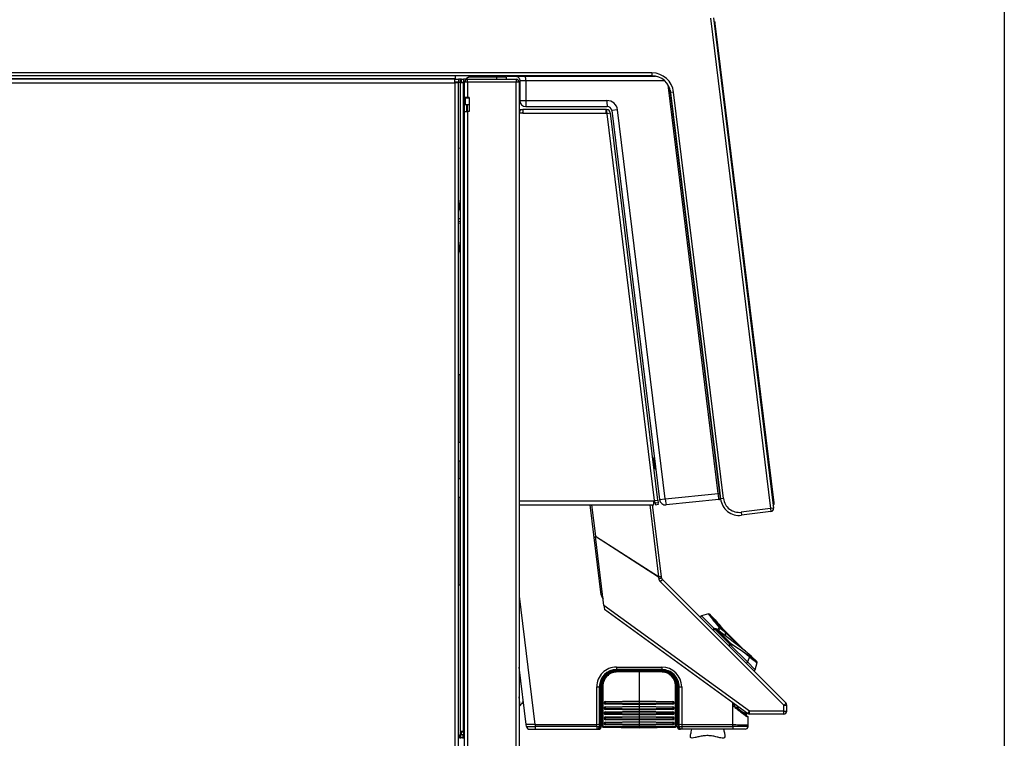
# Model space of a CAD drawing. Header units: millimetres. Extents: x 0 to 200, y 0 to 287.
# Tile 77 of 78: x 167 to 200, y 218 to 241. Entities that reach past the tile are written whole.
import ezdxf

# ---------------------------------------------------------------- set-up
doc = ezdxf.new("R2010")
doc.units = ezdxf.units.MM
for name, color, linetype in [('148.255_BW4C_CTM', 7, 'Continuous'), ('Marges', 7, 'Continuous'), ('Standard', 7, 'Continuous')]:
    doc.layers.add(name, color=color, linetype=linetype)

# ---------------------------------------------------------------- blocks, each defined once
blk = doc.blocks.new('SE1')
at = {"layer": '148.255_BW4C_CTM', "color": 7, "linetype": 'Continuous'}
for p, q in [((190.294, 241.292), (192.282, 225.099)), ((190.393, 241.304), (192.382, 225.111)), ((190.406, 241.2), (190.451, 241.165)), ((190.417, 241.111), (190.457, 241.116)), ((190.457, 241.116), (190.451, 241.165)), ((192.399, 225.294), (190.457, 241.116)), ((188.367, 239.489), (141.355, 239.489)), ((188.367, 239.389), (141.355, 239.389)), ((181.873, 239.297), (143.928, 239.297)), ((181.873, 239.389), (181.873, 239.297)), ((181.873, 239.279), (181.873, 239.297)), ((183.236, 239.357), (182.353, 239.357)), ((182.353, 239.357), (182.353, 239.347)), ((183.236, 239.347), (182.353, 239.347)), ((183.236, 239.347), (183.236, 239.357)), ((183.546, 239.357), (183.236, 239.357)), ((183.556, 239.347), (183.236, 239.347)), ((183.236, 239.347), (183.236, 239.279)), ((183.556, 239.347), (183.556, 239.279)), ((183.615, 239.378), (188.48, 239.378)), ((188.367, 239.489), (188.367, 239.389)), ((135.098, 239.159), (181.858, 239.159)), ((181.858, 239.279), (135.108, 239.279)), ((181.858, 239.159), (181.858, 239.279)), ((181.858, 239.279), (181.978, 239.279)), ((181.978, 239.179), (181.858, 239.179)), ((181.858, 239.161), (181.86, 239.161)), ((181.978, 239.159), (181.858, 239.159)), ((181.858, 239.159), (181.858, 196.799)), ((181.86, 239.161), (181.86, 239.179)), ((181.873, 239.161), (181.86, 239.161)), ((181.873, 239.173), (181.873, 239.161)), ((181.873, 239.159), (181.873, 239.161)), ((181.878, 239.159), (181.878, 239.177)), ((181.978, 239.177), (181.878, 239.177)), ((181.978, 239.279), (181.978, 239.179)), ((182.028, 239.279), (181.978, 239.279)), ((181.978, 239.179), (182.028, 239.179)), ((181.978, 239.177), (181.978, 239.159)), ((181.978, 196.799), (181.978, 239.159)), ((182.078, 239.279), (182.028, 239.279)), ((182.028, 239.279), (182.028, 239.179)), ((182.028, 239.179), (182.078, 239.179)), ((182.146, 239.161), (182.028, 239.161)), ((182.028, 239.161), (182.028, 217.747)), ((182.078, 239.179), (182.078, 239.279)), ((182.078, 239.279), (182.146, 239.279)), ((182.078, 239.179), (182.146, 239.179)), ((182.146, 239.279), (182.146, 239.161)), ((182.221, 239.279), (182.146, 239.279)), ((182.146, 217.747), (182.146, 239.161)), ((182.146, 239.161), (182.178, 239.161)), ((182.178, 238.673), (182.178, 239.179)), ((182.276, 239.179), (182.178, 239.179)), ((182.278, 239.179), (182.276, 239.179)), ((182.276, 239.179), (182.276, 238.673)), ((182.278, 239.279), (182.6, 239.279)), ((182.278, 239.277), (182.278, 239.279)), ((182.278, 239.179), (182.278, 239.277)), ((182.278, 239.277), (183.878, 239.277)), ((183.878, 239.179), (182.278, 239.179)), ((182.6, 239.279), (183.556, 239.279)), ((182.6, 239.277), (182.6, 239.279)), ((183.556, 239.279), (183.878, 239.279)), ((183.556, 239.277), (183.556, 239.279)), ((183.878, 239.277), (183.878, 239.279)), ((183.878, 239.277), (183.878, 239.179)), ((183.878, 200.829), (183.878, 239.179)), ((183.978, 239.179), (183.878, 239.179)), ((183.978, 239.179), (183.978, 200.829)), ((184.003, 239.228), (184.003, 238.578)), ((184.196, 239.229), (184.196, 238.577)), ((188.783, 239.229), (184.196, 239.229)), ((190.554, 225.603), (188.898, 239.089)), ((182.276, 238.673), (182.178, 238.673)), ((182.178, 238.672), (182.178, 238.673)), ((182.178, 238.219), (182.178, 238.672)), ((182.178, 238.672), (182.203, 238.672)), ((182.203, 238.673), (182.203, 238.657)), ((182.203, 238.657), (182.213, 238.657)), ((182.203, 238.442), (182.203, 238.657)), ((182.213, 238.673), (182.213, 238.657)), ((182.213, 238.432), (182.213, 238.657)), ((182.293, 238.657), (182.213, 238.657)), ((182.328, 238.673), (182.276, 238.673)), ((182.293, 238.657), (182.293, 238.673)), ((182.328, 238.657), (182.293, 238.657)), ((182.328, 238.673), (182.328, 238.219)), ((188.97, 238.914), (190.604, 225.609)), ((189.082, 238.856), (188.983, 238.844)), ((190.631, 225.42), (188.983, 238.844)), ((190.73, 225.432), (189.082, 238.856)), ((182.328, 238.432), (182.213, 238.432)), ((182.258, 238.219), (182.258, 238.432)), ((182.276, 238.219), (182.276, 238.432)), ((184.196, 238.577), (186.881, 238.577)), ((184.203, 238.378), (186.888, 238.378)), ((182.178, 201.129), (182.178, 238.219)), ((182.178, 238.219), (182.276, 238.219)), ((182.328, 238.219), (182.276, 238.219)), ((182.276, 238.219), (182.276, 201.129)), ((183.978, 238.279), (184.097, 238.279)), ((183.98, 238.179), (183.978, 238.179)), ((184.097, 238.16), (183.978, 238.16)), ((184.097, 238.279), (184.097, 238.16)), ((186.846, 238.279), (184.097, 238.279)), ((184.097, 238.16), (186.853, 238.16)), ((186.846, 238.279), (186.86, 238.279)), ((186.853, 238.16), (186.853, 238.278)), ((186.86, 238.179), (186.853, 238.179)), ((186.873, 238.16), (186.853, 238.16)), ((186.86, 238.279), (186.872, 238.279)), ((186.86, 238.279), (186.86, 238.179)), ((186.872, 238.179), (186.86, 238.179)), ((186.875, 238.14), (186.873, 238.16)), ((186.993, 238.154), (186.875, 238.14)), ((186.875, 238.14), (188.444, 225.362)), ((186.894, 238.142), (186.892, 238.161)), ((186.991, 238.173), (186.993, 238.154)), ((188.562, 225.377), (186.993, 238.154)), ((187.229, 238.27), (187.037, 238.246)), ((187.037, 238.246), (188.615, 225.395)), ((188.806, 225.419), (187.229, 238.27)), ((182.028, 236.998), (181.978, 236.992)), ((182.028, 234.926), (181.978, 235.333)), ((181.978, 234.675), (182.028, 234.681)), ((182.028, 234.576), (181.978, 234.569)), ((181.978, 234.529), (182.028, 234.535)), ((182.028, 233.531), (181.978, 233.938)), ((181.986, 229.529), (181.978, 229.529)), ((181.986, 227.279), (181.986, 229.529)), ((181.986, 229.529), (182.028, 229.529)), ((182.028, 227.279), (181.978, 227.279)), ((190.413, 227.192), (190.409, 227.192)), ((181.978, 226.679), (182.028, 226.679)), ((181.986, 226.079), (181.986, 226.679)), ((188.403, 226.707), (188.433, 226.467)), ((188.463, 226.427), (188.423, 226.753)), ((190.496, 226.485), (190.5, 226.486)), ((182.028, 226.079), (181.978, 226.079)), ((181.978, 225.479), (182.028, 225.479)), ((181.986, 222.579), (181.986, 225.479)), ((188.431, 225.348), (183.978, 225.348)), ((188.431, 225.348), (188.446, 225.348)), ((188.431, 225.229), (188.431, 225.348)), ((188.444, 225.362), (188.562, 225.377)), ((188.446, 225.348), (188.444, 225.362)), ((188.474, 225.278), (188.463, 225.365)), ((188.562, 225.377), (188.573, 225.29)), ((188.615, 225.395), (188.806, 225.419)), ((188.806, 225.419), (190.554, 225.603)), ((190.578, 225.404), (188.834, 225.221)), ((190.554, 225.602), (190.604, 225.609)), ((190.628, 225.411), (190.578, 225.404)), ((190.628, 225.411), (190.593, 225.406)), ((190.593, 225.406), (190.628, 225.409)), ((190.604, 225.609), (190.628, 225.411)), ((190.628, 225.411), (190.628, 225.409)), ((190.628, 225.411), (190.628, 225.411)), ((190.628, 225.411), (190.628, 225.411)), ((190.73, 225.432), (190.631, 225.42)), ((183.978, 225.229), (188.431, 225.229)), ((186.689, 222.257), (186.324, 225.229)), ((186.372, 225.229), (186.5, 224.19)), ((188.294, 225.229), (188.586, 222.849)), ((188.678, 222.861), (188.387, 225.229)), ((188.573, 225.29), (188.474, 225.278)), ((188.474, 225.278), (188.48, 225.229)), ((188.48, 225.229), (188.579, 225.241)), ((188.579, 225.241), (188.573, 225.29)), ((192.282, 225.099), (191.31, 224.979)), ((191.31, 224.979), (191.322, 224.88)), ((192.295, 224.999), (191.322, 224.88)), ((192.382, 225.111), (192.282, 225.099)), ((192.282, 225.099), (192.295, 224.999)), ((192.36, 225.289), (192.399, 225.294)), ((192.371, 225.2), (192.406, 225.245)), ((192.406, 225.245), (192.399, 225.294)), ((186.5, 224.19), (186.501, 224.182)), ((186.5, 224.19), (188.586, 222.849)), ((186.781, 221.898), (186.501, 224.182)), ((188.583, 222.844), (186.501, 224.182)), ((188.589, 222.798), (188.583, 222.844)), ((188.678, 222.861), (188.586, 222.849)), ((188.684, 222.815), (188.678, 222.861)), ((192.789, 218.68), (188.712, 222.756)), ((181.978, 222.579), (181.986, 222.579)), ((181.986, 222.579), (182.028, 222.579)), ((192.722, 218.605), (188.646, 222.681)), ((183.978, 222.203), (184.499, 217.964)), ((186.689, 222.257), (186.737, 222.263)), ((186.781, 221.898), (186.798, 221.764)), ((191.584, 218.408), (186.781, 221.898)), ((191.521, 218.332), (186.798, 221.764)), ((190.234, 221.619), (189.997, 221.556)), ((190.415, 221.138), (189.997, 221.556)), ((190.452, 221.427), (190.268, 221.61)), ((190.398, 221.071), (190.44, 221.113)), ((190.472, 221.132), (190.432, 221.139)), ((190.44, 221.113), (190.479, 221.107)), ((190.44, 221.113), (190.934, 220.619)), ((190.479, 221.107), (190.493, 221.12)), ((190.946, 220.64), (190.479, 221.107)), ((191.451, 220.394), (190.493, 221.12)), ((190.96, 220.653), (190.493, 221.12)), ((191.434, 220.402), (190.667, 221.169)), ((191.286, 220.518), (190.793, 221.012)), ((190.8, 220.887), (190.797, 221.01)), ((190.891, 220.577), (190.934, 220.619)), ((190.934, 220.619), (190.946, 220.64)), ((190.96, 220.653), (190.946, 220.64)), ((190.951, 220.602), (190.964, 220.622)), ((190.951, 220.602), (191.516, 220.038)), ((190.96, 220.653), (191.582, 220.235)), ((191.586, 220.204), (191.516, 220.038)), ((191.83, 220.048), (191.647, 220.231)), ((184.212, 217.964), (183.978, 219.865)), ((187.195, 219.866), (188.695, 219.866)), ((187.196, 219.752), (187.196, 219.782)), ((188.696, 219.782), (187.196, 219.782)), ((188.696, 219.752), (188.696, 219.782)), ((191.776, 219.777), (191.516, 220.038)), ((191.776, 219.777), (191.84, 220.013)), ((186.899, 219.604), (186.939, 219.604)), ((187.945, 219.74), (187.187, 219.726)), ((187.945, 219.711), (187.187, 219.697)), ((187.196, 219.752), (188.696, 219.752)), ((187.945, 219.711), (187.945, 219.74)), ((188.703, 219.726), (187.945, 219.74)), ((188.703, 219.697), (187.945, 219.711)), ((187.945, 219.711), (187.945, 218.748)), ((189.082, 219.518), (189.039, 219.518)), ((183.978, 219.366), (184.038, 219.373)), ((186.542, 217.964), (186.542, 219.213)), ((186.627, 219.214), (186.627, 217.964)), ((186.658, 219.214), (186.627, 219.214)), ((186.658, 217.964), (186.658, 219.214)), ((186.697, 219.214), (186.694, 219.214)), ((186.694, 219.214), (186.694, 217.964)), ((186.697, 218.1), (186.697, 219.214)), ((186.72, 217.917), (186.72, 219.251)), ((186.749, 219.253), (186.749, 217.919)), ((189.15, 219.333), (189.131, 219.333)), ((189.14, 217.919), (189.14, 219.253)), ((189.17, 219.251), (189.17, 217.917)), ((189.195, 219.185), (189.197, 219.05)), ((189.196, 219.185), (189.195, 219.185)), ((189.2, 219.214), (189.197, 219.214)), ((189.197, 219.214), (189.197, 218.346)), ((189.2, 217.964), (189.2, 219.214)), ((189.235, 219.214), (189.264, 219.214)), ((189.235, 219.214), (189.235, 217.964)), ((189.264, 217.964), (189.264, 219.214)), ((189.347, 219.213), (189.347, 217.964)), ((184.013, 218.599), (183.978, 218.881)), ((183.978, 218.595), (184.013, 218.599)), ((184.013, 218.599), (184.014, 218.599)), ((186.79, 218.681), (186.79, 218.683)), ((186.79, 218.511), (186.79, 218.513)), ((186.82, 218.685), (186.82, 218.683)), ((186.82, 218.683), (186.82, 218.683)), ((186.82, 218.515), (186.82, 218.514)), ((186.82, 218.513), (186.82, 218.514)), ((186.835, 218.728), (187.945, 218.748)), ((187.945, 218.72), (186.835, 218.7)), ((186.835, 218.668), (186.835, 218.668)), ((187.945, 218.65), (186.835, 218.668)), ((186.835, 218.668), (187.945, 218.65)), ((187.945, 218.618), (186.835, 218.636)), ((186.835, 218.558), (187.945, 218.578)), ((187.945, 218.55), (186.835, 218.53)), ((186.835, 218.499), (186.835, 218.498)), ((187.945, 218.48), (186.835, 218.499)), ((186.835, 218.498), (187.945, 218.48)), ((187.945, 218.748), (189.055, 218.728)), ((187.945, 218.72), (187.945, 218.748)), ((189.055, 218.7), (187.945, 218.72)), ((187.945, 218.72), (187.945, 218.65)), ((187.945, 218.65), (189.055, 218.668)), ((189.055, 218.668), (187.945, 218.65)), ((187.945, 218.65), (187.945, 218.65)), ((187.945, 218.618), (187.945, 218.65)), ((189.055, 218.636), (187.945, 218.618)), ((187.945, 218.618), (187.945, 218.578)), ((187.945, 218.578), (189.055, 218.558)), ((187.945, 218.55), (187.945, 218.578)), ((189.055, 218.53), (187.945, 218.55)), ((187.945, 218.55), (187.945, 218.48)), ((189.055, 218.499), (187.945, 218.48)), ((187.945, 218.48), (189.055, 218.498)), ((187.945, 218.48), (187.945, 218.48)), ((187.945, 218.448), (187.945, 218.48)), ((189.055, 218.668), (189.055, 218.668)), ((189.055, 218.498), (189.055, 218.499)), ((189.07, 218.683), (189.07, 218.685)), ((189.07, 218.683), (189.07, 218.683)), ((189.07, 218.514), (189.07, 218.515)), ((189.07, 218.514), (189.07, 218.513)), ((189.099, 218.683), (189.099, 218.681)), ((189.099, 218.513), (189.099, 218.511)), ((191.038, 217.964), (191.038, 218.683)), ((191.05, 218.585), (191.049, 218.675)), ((191.108, 218.534), (191.05, 218.585)), ((191.086, 218.569), (191.05, 218.585)), ((191.05, 218.585), (191.084, 218.564)), ((191.084, 218.564), (191.086, 218.569)), ((191.124, 218.536), (191.084, 218.564)), ((191.085, 218.649), (191.086, 218.569)), ((191.086, 218.569), (191.139, 218.537)), ((191.139, 218.537), (191.124, 218.536)), ((191.124, 218.536), (191.206, 218.473)), ((191.139, 218.537), (191.211, 218.486)), ((192.72, 218.408), (192.722, 218.605)), ((192.816, 218.412), (192.818, 218.608)), ((186.72, 218.431), (186.697, 218.431)), ((186.697, 218.382), (186.72, 218.382)), ((186.79, 218.342), (186.79, 218.343)), ((186.79, 218.172), (186.79, 218.173)), ((186.82, 218.345), (186.82, 218.344)), ((186.82, 218.343), (186.82, 218.344)), ((186.82, 218.175), (186.82, 218.174)), ((186.82, 218.174), (186.82, 218.174)), ((187.945, 218.448), (186.835, 218.467)), ((186.835, 218.388), (187.945, 218.408)), ((187.945, 218.381), (186.835, 218.36)), ((186.835, 218.329), (186.835, 218.328)), ((187.945, 218.311), (186.835, 218.329)), ((186.835, 218.328), (187.945, 218.31)), ((187.945, 218.278), (186.835, 218.297)), ((186.835, 218.218), (187.945, 218.239)), ((187.945, 218.211), (186.835, 218.19)), ((187.945, 218.141), (186.835, 218.159)), ((186.835, 218.159), (186.835, 218.159)), ((186.835, 218.159), (187.945, 218.14)), ((189.055, 218.467), (187.945, 218.448)), ((187.945, 218.448), (187.945, 218.408)), ((187.945, 218.408), (189.055, 218.388)), ((187.945, 218.381), (187.945, 218.408)), ((189.055, 218.36), (187.945, 218.381)), ((187.945, 218.381), (187.945, 218.311)), ((189.055, 218.329), (187.945, 218.311)), ((187.945, 218.31), (189.055, 218.328)), ((187.945, 218.311), (187.945, 218.31)), ((187.945, 218.278), (187.945, 218.31)), ((189.055, 218.297), (187.945, 218.278)), ((187.945, 218.278), (187.945, 218.239)), ((187.945, 218.239), (189.055, 218.218)), ((187.945, 218.211), (187.945, 218.239)), ((189.055, 218.19), (187.945, 218.211)), ((187.945, 218.211), (187.945, 218.141)), ((189.055, 218.159), (187.945, 218.141)), ((187.945, 218.14), (189.055, 218.159)), ((189.055, 218.328), (189.055, 218.329)), ((189.055, 218.159), (189.055, 218.159)), ((189.07, 218.344), (189.07, 218.345)), ((189.07, 218.344), (189.07, 218.343)), ((189.07, 218.174), (189.07, 218.175)), ((189.07, 218.174), (189.07, 218.174)), ((189.099, 218.343), (189.099, 218.342)), ((189.099, 218.173), (189.099, 218.172)), ((189.197, 218.422), (189.17, 218.422)), ((189.17, 218.39), (189.197, 218.39)), ((189.197, 218.346), (189.198, 218.346)), ((189.198, 217.964), (189.198, 218.346)), ((191.442, 218.31), (191.442, 218.39)), ((191.477, 218.364), (191.477, 218.282)), ((191.477, 218.282), (191.477, 218.282)), ((191.485, 218.267), (191.54, 218.221)), ((191.485, 218.267), (191.539, 218.221)), ((191.539, 218.221), (191.539, 218.221)), ((191.547, 217.964), (191.547, 218.205)), ((192.716, 218.313), (191.58, 218.313)), ((192.72, 218.408), (191.584, 218.408)), ((184.219, 217.901), (184.212, 217.964)), ((184.499, 217.964), (184.212, 217.964)), ((184.507, 217.964), (184.499, 217.964)), ((184.507, 217.964), (186.542, 217.964)), ((184.507, 217.964), (184.513, 217.908)), ((186.542, 217.908), (184.513, 217.908)), ((186.542, 217.908), (186.542, 217.964)), ((186.542, 217.908), (186.625, 217.908)), ((186.627, 217.964), (186.625, 217.908)), ((186.656, 217.908), (186.625, 217.908)), ((186.658, 217.964), (186.627, 217.964)), ((186.656, 217.908), (186.658, 217.964)), ((186.656, 217.908), (186.691, 217.908)), ((186.669, 217.844), (186.669, 217.851)), ((186.671, 217.844), (186.669, 217.844)), ((186.669, 217.842), (186.669, 217.844)), ((186.671, 217.842), (186.669, 217.842)), ((186.672, 217.854), (186.671, 217.843)), ((186.694, 217.964), (186.691, 217.908)), ((186.693, 217.908), (186.691, 217.908)), ((186.696, 217.964), (186.693, 217.908)), ((186.694, 217.964), (186.696, 217.964)), ((186.696, 218.1), (186.696, 217.964)), ((186.696, 218.1), (186.697, 218.1)), ((186.72, 217.994), (186.696, 217.994)), ((186.72, 217.91), (186.72, 217.917)), ((186.749, 217.919), (187.945, 217.899)), ((187.945, 217.867), (186.749, 217.887)), ((186.749, 217.887), (186.749, 217.88)), ((186.749, 217.88), (187.945, 217.858)), ((186.749, 217.88), (187.945, 217.858)), ((186.79, 218.002), (186.79, 218.003)), ((186.82, 218.005), (186.82, 218.004)), ((186.82, 218.004), (186.82, 218.004)), ((187.945, 218.109), (186.835, 218.127)), ((186.835, 218.048), (187.945, 218.069)), ((187.945, 218.041), (186.835, 218.02)), ((187.945, 217.971), (186.835, 217.989)), ((186.835, 217.989), (186.835, 217.989)), ((186.835, 217.989), (187.945, 217.97)), ((187.945, 217.939), (186.835, 217.957)), ((187.945, 218.141), (187.945, 218.14)), ((187.945, 218.109), (187.945, 218.14)), ((189.055, 218.127), (187.945, 218.109)), ((187.945, 218.109), (187.945, 218.069)), ((187.945, 218.069), (189.055, 218.048)), ((187.945, 218.041), (187.945, 218.069)), ((189.055, 218.02), (187.945, 218.041)), ((187.945, 218.041), (187.945, 217.971)), ((189.055, 217.989), (187.945, 217.971)), ((187.945, 217.97), (189.055, 217.989)), ((187.945, 217.971), (187.945, 217.97)), ((187.945, 217.939), (187.945, 217.97)), ((189.055, 217.957), (187.945, 217.939)), ((187.945, 217.939), (187.945, 217.899)), ((187.945, 217.899), (189.14, 217.919)), ((187.945, 217.867), (187.945, 217.899)), ((189.14, 217.887), (187.945, 217.867)), ((187.945, 217.858), (189.14, 217.88)), ((187.945, 217.858), (189.14, 217.88)), ((187.945, 217.858), (187.945, 217.867)), ((189.055, 217.989), (189.055, 217.989)), ((189.07, 218.004), (189.07, 218.005)), ((189.07, 218.004), (189.07, 218.004)), ((189.099, 218.003), (189.099, 218.002)), ((189.14, 217.88), (189.14, 217.887)), ((189.198, 217.994), (189.17, 217.994)), ((189.17, 217.917), (189.17, 217.91)), ((189.198, 217.964), (189.2, 217.964)), ((189.201, 217.908), (189.198, 217.964)), ((189.202, 217.908), (189.2, 217.964)), ((189.201, 217.908), (189.202, 217.908)), ((189.202, 217.908), (189.237, 217.908)), ((189.218, 217.86), (189.218, 217.843)), ((189.222, 217.844), (189.218, 217.844)), ((189.222, 217.842), (189.218, 217.842)), ((189.222, 217.855), (189.222, 217.844)), ((189.222, 217.844), (189.222, 217.842)), ((189.264, 217.964), (189.235, 217.964)), ((189.235, 217.964), (189.237, 217.908)), ((189.237, 217.908), (189.266, 217.908)), ((189.266, 217.908), (189.264, 217.964)), ((189.266, 217.908), (189.347, 217.908)), ((189.347, 217.964), (191.038, 217.964)), ((189.347, 217.964), (189.347, 217.908)), ((189.347, 217.908), (191.038, 217.908)), ((191.038, 217.908), (191.038, 217.964)), ((191.544, 217.908), (191.038, 217.908)), ((191.544, 217.908), (191.547, 217.964)), ((182.008, 217.629), (182.058, 217.629)), ((182.008, 217.529), (182.008, 217.629)), ((182.008, 217.529), (182.058, 217.529)), ((182.028, 217.747), (182.146, 217.747)), ((182.078, 217.729), (182.028, 217.729)), ((182.028, 217.729), (182.028, 217.629)), ((182.128, 217.629), (182.058, 217.629)), ((182.058, 217.529), (182.058, 217.629)), ((182.128, 217.529), (182.058, 217.529)), ((182.078, 217.629), (182.078, 217.729)), ((182.078, 217.729), (182.146, 217.729)), ((182.128, 217.509), (182.128, 217.629)), ((182.128, 217.629), (182.178, 217.629)), ((182.146, 217.747), (182.146, 217.629)), ((182.178, 217.747), (182.146, 217.747)), ((184.322, 217.814), (184.515, 217.814)), ((184.515, 217.814), (186.544, 217.814)), ((186.544, 217.814), (186.546, 217.814)), ((186.544, 217.814), (186.556, 217.814)), ((186.554, 217.814), (186.556, 217.814)), ((186.556, 217.814), (186.586, 217.814)), ((186.592, 217.814), (186.593, 217.814)), ((186.593, 217.814), (186.639, 217.814)), ((186.641, 217.814), (186.639, 217.814)), ((189.252, 217.814), (189.248, 217.814)), ((189.252, 217.814), (189.301, 217.814)), ((189.302, 217.814), (189.301, 217.814)), ((189.307, 217.814), (189.302, 217.814)), ((189.337, 217.814), (189.307, 217.814)), ((189.349, 217.814), (189.337, 217.814)), ((191.04, 217.814), (189.349, 217.814)), ((191.444, 217.814), (191.04, 217.814))]:
    blk.add_line(p, q, dxfattribs=at)
for centre, radius, start, end in [((182.353, 239.207), 0.15, 90.0029, 162.4651), ((182.353, 239.207), 0.14, 90.0029, 156.1012), ((183.546, 239.347), 0.01, 0.0029, 90.0029), ((183.615, 239.578), 0.2, 251.4285, 270), ((183.126, 239.266), 1.071, 357.9922, 5.9925), ((188.367, 238.769), 0.72, 7, 90), ((188.367, 238.769), 0.62, 7, 90), ((181.86, 239.161), 0.018, 0, 90), ((182.278, 239.179), 0.1, 90, 180), ((182.278, 239.179), 0.02, 90, 180), ((183.878, 239.179), 0.1, 0, 90), ((183.878, 239.179), 0.02, 0, 90), ((182.213, 238.442), 0.01, 180.0029, 270.0029), ((184.203, 238.578), 0.2, 180, 270), ((188.333, 238.528), 1.453, 178.0601, 185.9246), ((186.881, 238.227), 0.35, 6.9826, 90.0174), ((186.888, 238.228), 0.15, 7, 90), ((184.097, 238.16), 0.119, 90, 180), ((184.097, 238.16), 0.019, 90, 180), ((186.846, 238.16), 0.119, 86.5934, 90), ((186.872, 238.159), 0.12, 7, 90), ((186.872, 238.159), 0.02, 7, 90), ((188.453, 226.713), 0.05, 127, 187), ((188.393, 226.793), 0.05, 307, 7), ((188.483, 226.473), 0.05, 187, 247), ((188.443, 226.381), 0.05, 7, 67), ((188.813, 225.42), 0.2, 187, 276), ((183.691, 224.659), 6.927, 6.1731, 7.8263), ((190.433, 226.858), 1.462, 275.715, 276.2871), ((191.246, 225.495), 0.62, 187, 277), ((191.246, 225.495), 0.52, 187, 277), ((192.282, 225.099), 0.1, 277, 7), ((188.787, 222.823), 0.2, 187, 225), ((188.783, 222.827), 0.1, 187, 225), ((186.937, 222.287), 0.25, 187.0004, 223.0787), ((190.008, 221.517), 0.04, 105, 225), ((196.301, 226.03), 7.504, 216.0099, 220.374), ((190.242, 221.58), 0.0399, 44.8948, 105.1059), ((195.91, 225.652), 6.939, 215.6397, 220.2128), ((196.616, 226.387), 7.913, 218.7844, 222.5274), ((190.426, 221.099), 0.04, 90, 225), ((190.426, 221.099), 0.04, 80.6571, 90), ((190.465, 221.093), 0.04, 55.929, 80.6571), ((198.193, 215.101), 9.732, 141.4241, 141.9823), ((197.626, 215.415), 9.053, 140.7707, 141.3355), ((190.757, 221.01), 0.04, 0.1093, 42.5483), ((194.447, 221.008), 3.659, 180.0145, 181.7733), ((196.607, 226.396), 7.913, 228.6966, 231.2156), ((195.872, 225.689), 6.939, 231.8148, 234.3603), ((196.251, 226.081), 7.504, 231.5597, 233.9901), ((187.195, 219.213), 0.653, 89.9514, 179.9987), ((187.196, 219.214), 0.568, 90.0082, 180.0074), ((192.676, 219.851), 5.481, 179.8471, 180.7246), ((188.694, 219.213), 0.653, 0.0127, 89.9465), ((193.694, 219.872), 4.999, 180.0654, 181.0276), ((188.696, 219.213), 0.569, 0.0052, 90.0064), ((191.738, 219.787), 0.04, 225, 345), ((191.8, 220.022), 0.0399, 344.8941, 45.1052), ((187.196, 219.214), 0.539, 90.5864, 179.9825), ((187.197, 219.214), 0.503, 141.3282, 180.0026), ((187.195, 219.251), 0.475, 91.0174, 179.9523), ((187.194, 219.252), 0.445, 91.0222, 179.9507), ((187.197, 219.214), 0.503, 89.9771, 133.5688), ((188.695, 219.213), 0.539, 0.0775, 89.9131), ((190.241, 219.778), 1.545, 180.9692, 181.9434), ((188.697, 219.214), 0.503, 0.0021, 89.9536), ((188.695, 219.251), 0.475, 0.0481, 88.9822), ((188.695, 219.252), 0.445, 0.0493, 88.9778), ((186.467, 247.506), 28.293, 270.1527, 270.3258), ((186.676, 214.533), 4.68, 89.7773, 90.2255), ((186.745, 219.184), 0.0499, 140.4938, 167.9293), ((189.147, 219.184), 0.0499, 0.8771, 23.1918), ((189.224, 222.748), 3.534, 269.5963, 270.1659), ((189.388, 252.504), 33.29, 269.7872, 269.9297), ((186.894, 219.194), 0.36, 236.1813, 242.2681), ((186.894, 219.204), 0.408, 240.6239, 245.9146), ((186.895, 219.194), 0.39, 239.1213, 245), ((186.895, 219.194), 0.391, 239.5192, 243.3764), ((188.995, 219.194), 0.39, 295, 301.6361), ((188.995, 219.194), 0.391, 296.6236, 301.2075), ((188.995, 219.194), 0.36, 299.3045, 304.6531), ((188.995, 219.203), 0.408, 295.9703, 300.064), ((184.586, 218.259), 0.662, 135.0689, 145.9819), ((186.836, 218.682), 0.0454, 91.4869, 179.486), ((186.798, 218.824), 0.141, 267.0466, 279.0505), ((186.798, 218.824), 0.142, 267.1013, 278.9958), ((186.836, 218.682), 0.0453, 180.4949, 268.6351), ((186.836, 218.512), 0.0454, 91.4869, 179.486), ((186.798, 218.654), 0.141, 267.0466, 279.0505), ((186.798, 218.654), 0.142, 267.1013, 278.9958), ((186.836, 218.512), 0.0453, 180.4949, 268.6351), ((186.835, 218.683), 0.0149, 180.0149, 269.2184), ((186.835, 218.513), 0.0149, 180.0149, 269.2184), ((186.479, 218.713), 0.355, 358.0502, 2.3485), ((186.341, 218.652), 0.494, 358.1701, 1.8299), ((186.479, 218.543), 0.355, 358.0502, 2.3485), ((186.341, 218.482), 0.494, 358.1701, 1.8299), ((189.054, 218.682), 0.0454, 0.514, 88.5131), ((189.41, 218.713), 0.355, 177.6515, 181.9498), ((189.055, 218.683), 0.0149, 270.7805, 359.9862), ((189.054, 218.682), 0.0453, 271.3649, 359.5051), ((189.548, 218.652), 0.494, 178.1701, 181.8299), ((189.054, 218.512), 0.0454, 0.514, 88.5131), ((189.41, 218.543), 0.355, 177.6515, 181.9498), ((189.055, 218.513), 0.0149, 270.7805, 359.9862), ((189.054, 218.512), 0.0453, 271.3649, 359.5051), ((189.548, 218.482), 0.494, 178.1701, 181.8299), ((189.092, 218.824), 0.141, 260.9495, 272.9534), ((189.092, 218.824), 0.142, 261.0042, 272.8987), ((189.092, 218.654), 0.141, 260.9495, 272.9534), ((189.092, 218.654), 0.142, 261.0042, 272.8987), ((191.079, 218.897), 0.364, 274.5182, 277.0787), ((194.3, 222.345), 4.971, 230.0434, 235.7354), ((185.334, 278.976), 60.717, 275.48634, 275.56948), ((191.237, 218.47), 0.0306, 148.3584, 174.3423), ((180.374, 204.05), 18.051, 52.1824, 53.106), ((192.718, 218.609), 0.1, 359.3711, 45), ((186.836, 218.343), 0.0454, 91.4869, 179.486), ((186.798, 218.484), 0.141, 267.0466, 279.0505), ((186.798, 218.484), 0.142, 267.1013, 278.9958), ((186.836, 218.342), 0.0453, 180.4949, 268.6351), ((186.836, 218.173), 0.0454, 91.4869, 179.486), ((186.798, 218.314), 0.141, 267.0466, 279.0505), ((186.798, 218.314), 0.142, 267.1013, 278.9958), ((186.836, 218.172), 0.0453, 180.4949, 268.6351), ((186.835, 218.343), 0.0149, 180.0149, 269.2184), ((186.835, 218.174), 0.0149, 180.0149, 269.2184), ((186.479, 218.373), 0.355, 358.0502, 2.3485), ((186.341, 218.313), 0.494, 358.1701, 1.8299), ((186.479, 218.204), 0.355, 358.0502, 2.3485), ((186.341, 218.143), 0.494, 358.1701, 1.8299), ((189.054, 218.343), 0.0454, 0.514, 88.5131), ((189.41, 218.373), 0.355, 177.6515, 181.9498), ((189.055, 218.343), 0.0149, 270.7805, 359.9862), ((189.054, 218.342), 0.0453, 271.3649, 359.5051), ((189.548, 218.313), 0.494, 178.1701, 181.8299), ((189.054, 218.173), 0.0454, 0.514, 88.5131), ((189.41, 218.204), 0.355, 177.6515, 181.9498), ((189.055, 218.174), 0.0149, 270.7805, 359.9862), ((189.054, 218.172), 0.0453, 271.3649, 359.5051), ((189.548, 218.143), 0.494, 178.1701, 181.8299), ((189.092, 218.484), 0.141, 260.9495, 272.9534), ((189.092, 218.484), 0.142, 261.0042, 272.8987), ((189.092, 218.314), 0.141, 260.9495, 272.9534), ((189.092, 218.314), 0.142, 261.0042, 272.8987), ((194.159, 222.041), 4.631, 230.3906, 234.8632), ((191.46, 218.308), 0.018, 173.2227, 224.5319), ((181.542, 205.365), 16.296, 52.4352, 52.5933), ((186.355, 211.369), 8.597, 53.3649, 53.6778), ((191.497, 218.282), 0.02, 180.0092, 229.8808), ((190.588, 216.931), 1.603, 53.6209, 55.6241), ((191.478, 218.236), 0.0236, 1.5665, 49.5032), ((191.149, 217.674), 0.664, 53.3146, 57.9703), ((191.58, 218.413), 0.1, 234, 270), ((191.526, 218.205), 0.0204, 12.7463, 50.2465), ((191.526, 218.205), 0.0204, 0.5344, 12.6092), ((191.526, 218.205), 0.0204, 0.5348, 12.6484), ((191.529, 218.184), 0.0276, 50.5816, 52.5525), ((192.716, 218.413), 0.1, 270, 359.3721), ((184.282, 221.484), 3.583, 268.9992, 269.0915), ((184.282, 221.484), 3.583, 269.0915, 273.7079), ((184.323, 217.913), 0.0991, 186.9349, 269.8196), ((185.842, 217.885), 1.329, 179.0021, 183.0894), ((186.585, 217.29), 0.675, 86.3694, 93.6306), ((187.881, 217.885), 1.339, 179.0171, 183.0744), ((186.592, 217.914), 0.1, 269.9936, 357.0181), ((186.593, 217.914), 0.1, 270.0029, 356.9975), ((186.641, 217.844), 0.03, 269.9185, 358.5666), ((186.654, 218.689), 0.845, 270.7057, 271.0249), ((186.649, 219.281), 1.438, 270.5921, 270.9043), ((186.75, 217.91), 0.03, 180, 268.949), ((186.836, 218.003), 0.0454, 91.4869, 179.486), ((186.798, 218.144), 0.141, 267.0466, 279.0505), ((186.798, 218.144), 0.142, 267.1013, 278.9958), ((186.836, 218.002), 0.0453, 180.4949, 268.6351), ((186.835, 218.004), 0.0149, 180.0149, 269.2184), ((186.479, 218.034), 0.355, 358.0502, 2.3485), ((186.341, 217.973), 0.494, 358.1701, 1.8299), ((189.054, 218.003), 0.0454, 0.514, 88.5131), ((189.41, 218.034), 0.355, 177.6515, 181.9498), ((189.055, 218.004), 0.0149, 270.7805, 359.9862), ((189.054, 218.002), 0.0453, 271.3649, 359.5051), ((189.548, 217.973), 0.494, 178.1701, 181.8299), ((189.092, 218.144), 0.141, 260.9495, 272.9534), ((189.092, 218.144), 0.142, 261.0042, 272.8987), ((189.14, 217.91), 0.03, 271.051, 0), ((189.301, 217.914), 0.1, 183.0175, 269.9995), ((189.302, 217.914), 0.1, 182.9977, 269.9949), ((189.242, 219.295), 1.452, 269.0684, 269.5543), ((189.248, 217.844), 0.03, 181.4178, 270.0881), ((189.237, 218.105), 0.262, 266.7871, 268.4473), ((189.306, 217.214), 0.751, 86.8321, 93.1589), ((190.686, 217.885), 1.339, 179.0171, 183.0744), ((191.444, 217.914), 0.1, 270, 357), ((186.609, 217.941), 0.12, 271.0174, 282.2709)]:
    blk.add_arc(centre, radius, start, end, dxfattribs=at)
for centre, major_axis, ratio, start_param, end_param in [((183.615, 239.578), (0, 0.2), 0.017322, 2.817459, 3.141593), ((184.203, 238.578), (-0.2, 0), 0.004256, 0, 1.53615), ((184.203, 238.578), (0, 0.2), 0.03464, 1.57505, 3.141593), ((188.813, 225.42), (0.021, -0.199), 0.034894, 4.712998, 6.283185), ((188.579, 222.848), (0.0993, 0.0122), 0.048141, 4.749983, 6.283185), ((188.579, 222.848), (-0.0541, -0.0841), 0.059657, 1.557814, 1.620323), ((188.584, 222.802), (0.0993, 0.0122), 0.048141, 4.749983, 6.283185), ((188.642, 222.685), (0.0707, 0.0707), 0.061049, 4.712389, 6.283185), ((190.426, 221.099), (-0.0065, -0.0395), 0.318976, 1.989154, 3.141593), ((190.465, 221.093), (-0.0065, -0.0395), 0.318976, 1.989154, 3.141593), ((190.465, 221.093), (-0.0224, -0.0331), 0.637327, 2.847408, 3.141593), ((190.582, 221.144), (0.0305, 0.0258), 0.518302, 0.158793, 1.08874), ((190.582, 221.144), (-0.031, 0.0253), 0.580029, 3.992305, 5.088209), ((190.339, 211.041), (-2.079, 10.81), 0.45233, -0.486008, -0.45311), ((190.582, 221.144), (0.0237, 0.0323), 0.74367, 5.125252, 6.079506), ((190.371, 211.038), (-2.116, 10.783), 0.451416, -0.488853, -0.455955), ((190.757, 221.01), (-0.0295, -0.027), 0.383203, 3.141593, 3.252865), ((190.757, 221.01), (0.0249, 0.0313), 0.735345, 5.155052, 6.131256), ((190.757, 221.01), (-0.04, -0.0001), 0.131066, 2.475777, 3.142261), ((190.92, 220.605), (-0.0283, -0.0283), 0.707107, 0, 2.094395), ((190.92, 220.605), (0.0341, -0.0209), 0.48961, 0.778636, 1.454239), ((190.932, 220.626), (0.0341, -0.0209), 0.48961, 0.778636, 1.454239), ((190.932, 220.626), (0.0195, 0.0349), 0.763996, 5.032855, 5.929559), ((191.197, 210.212), (-2.116, 10.783), 0.451416, -0.483469, -0.366256), ((191.554, 220.207), (0.0247, 0.0314), 0.736735, 5.150314, 6.122897), ((191.484, 220.041), (-0.0283, -0.0283), 0.707107, 0, 2.094395), ((187.187, 219.696), (0.0006, -0.03), 0.016513, 3.089234, 4.659725), ((188.703, 219.696), (-0.0006, -0.03), 0.016513, 1.62346, 3.193952), ((186.75, 219.251), (-0.03, 0), 0.052336, 4.729842, 6.283185), ((186.795, 219.429), (-0.008, -0.0183), 0.568412, 3.794782, 4.95569), ((189.14, 219.251), (-0.03, 0), 0.052336, 3.141593, 4.694936), ((186.835, 218.685), (0.0144, 0.0044), 0.998353, 1.294506, 2.847849), ((186.835, 218.683), (0.0144, 0.0044), 0.998353, 2.847849, 4.401192), ((186.835, 218.515), (0.0144, 0.0044), 0.998353, 1.294506, 2.847849), ((186.835, 218.514), (0.0144, 0.0044), 0.998353, 2.847849, 4.401192), ((189.055, 218.685), (0.0144, -0.0044), 0.998353, 0.293743, 1.847087), ((189.055, 218.683), (-0.0144, 0.0044), 0.998353, 1.881993, 3.435336), ((189.055, 218.515), (0.0144, -0.0044), 0.998353, 0.293743, 1.847087), ((189.055, 218.514), (-0.0144, 0.0044), 0.998353, 1.881993, 3.435336), ((192.718, 218.609), (-0.0707, -0.0707), 0.061049, 1.570796, 3.141593), ((192.718, 218.609), (-0.1, 0.0011), 0.042732, 1.614449, 3.141593), ((186.835, 218.345), (0.0144, 0.0044), 0.998353, 1.294506, 2.847849), ((186.835, 218.344), (0.0144, 0.0044), 0.998353, 2.847849, 4.401192), ((186.835, 218.175), (0.0144, 0.0044), 0.998353, 1.294506, 2.847849), ((186.835, 218.174), (0.0144, 0.0044), 0.998353, 2.847849, 4.401192), ((189.055, 218.345), (0.0144, -0.0044), 0.998353, 0.293743, 1.847087), ((189.055, 218.344), (-0.0144, 0.0044), 0.998353, 1.881993, 3.435336), ((189.055, 218.175), (0.0144, -0.0044), 0.998353, 0.293743, 1.847087), ((189.055, 218.174), (-0.0144, 0.0044), 0.998353, 1.881993, 3.435336), ((191.58, 218.413), (0.0588, 0.0809), 0.0603, 3.141593, 4.702839), ((191.526, 218.206), (0.0126, 0.0156), 0.997548, 5.389613, 6.263539), ((191.58, 218.413), (0, 0.1), 0.043208, 3.141593, 4.669208), ((192.716, 218.413), (0, -0.1), 0.043208, 0, 1.527615), ((192.716, 218.413), (-0.1, 0.0011), 0.042733, 1.614448, 3.141593), ((186.639, 217.844), (0, 0.03), 0.999391, 3.141593, 4.66004), ((186.639, 217.844), (0, -0.03), 0.017363, 5.352145, 6.283185), ((186.639, 217.844), (-0.03, 0.0015), 0.037867, -3.776666, -3.176482), ((186.75, 217.917), (0.03, 0), 0.052336, 1.58825, 3.141593), ((186.75, 217.917), (0.03, 0), 0.99863, 3.141593, 4.694936), ((186.75, 217.91), (-0.03, 0), 0.99863, 0, 1.553343), ((186.75, 217.917), (-0.0005, -0.03), 0.018339, 4.660333, 6.230825), ((186.835, 218.005), (0.0144, 0.0044), 0.998353, 1.294506, 2.847849), ((186.835, 218.004), (0.0144, 0.0044), 0.998353, 2.847849, 4.401192), ((189.055, 218.005), (0.0144, -0.0044), 0.998353, 0.293743, 1.847087), ((189.055, 218.004), (-0.0144, 0.0044), 0.998353, 1.881993, 3.435336), ((189.14, 217.917), (-0.0005, 0.03), 0.018339, 3.193953, 4.764445), ((189.14, 217.917), (0.03, 0), 0.052336, 0, 1.553343), ((189.14, 217.917), (-0.03, 0), 0.99863, 1.58825, 3.141593), ((189.14, 217.91), (-0.03, 0), 0.99863, 1.58825, 3.141593), ((189.252, 217.844), (0, 0.03), 0.999391, 1.623146, 3.141593), ((189.252, 217.844), (-0.03, -0.0015), 0.036097, 0.034887, 0.783115), ((189.252, 217.844), (0, -0.03), 0.017363, 5.265101, 6.283185), ((191.04, 217.914), (0, 0.1), 0.017322, 1.623156, 3.141593)]:
    blk.add_ellipse(centre, major_axis=major_axis, ratio=ratio, start_param=start_param, end_param=end_param, dxfattribs=at)
for points, knots in [([(183.853, 239.378), (183.888, 239.378), (183.929, 239.364), (183.988, 239.306), (184.003, 239.264), (184.003, 239.228)], [0, 0, 0, 0, 0.496272, 0.496272, 1, 1, 1, 1]), ([(184.196, 239.229), (184.171, 239.229), (184.145, 239.229), (184.098, 239.228), (184.077, 239.228), (184.041, 239.228), (184.027, 239.228), (184.008, 239.228), (184.003, 239.228), (184.003, 239.228)], [0, 0, 0, 0, 0.25, 0.25, 0.5, 0.5, 0.75, 0.75, 1, 1, 1, 1]), ([(187.191, 219.752), (187.191, 219.75), (187.191, 219.746), (187.192, 219.739), (187.193, 219.732), (187.193, 219.728), (187.194, 219.726), (187.194, 219.726)], [0, 0, 0, 0, 0.093603, 0.2058096, 0.3366179, 0.4860236, 0.5118133, 0.5118133, 0.5118133, 0.5118133]), ([(184.037, 218.629), (184.032, 218.62), (184.026, 218.612), (184.018, 218.602), (184.015, 218.6), (184.014, 218.599)], [0, 0, 0, 0, 0.5, 0.5, 1, 1, 1, 1]), ([(191.447, 218.295), (191.422, 218.313), (191.386, 218.34), (191.303, 218.401), (191.256, 218.436), (191.206, 218.473)], [0, 0, 0, 0, 0.5, 0.5, 1, 1, 1, 1]), ([(186.556, 217.814), (186.558, 217.814), (186.563, 217.814), (186.572, 217.816), (186.582, 217.82), (186.593, 217.829), (186.603, 217.839), (186.612, 217.853), (186.618, 217.868), (186.624, 217.886), (186.625, 217.901), (186.625, 217.908)], [0, 0, 0, 0, 0.056091, 0.139481, 0.250133, 0.359646, 0.50009, 0.598673, 0.714867, 0.848651, 1, 1, 1, 1]), ([(186.586, 217.814), (186.604, 217.814), (186.621, 217.824), (186.647, 217.859), (186.655, 217.883), (186.656, 217.908)], [0, 0, 0, 0, 0.5, 0.5, 1, 1, 1, 1]), ([(186.658, 217.964), (186.66, 217.964), (186.665, 217.964), (186.671, 217.965), (186.677, 217.965), (186.682, 217.965), (186.686, 217.965), (186.69, 217.965), (186.692, 217.965), (186.694, 217.964), (186.694, 217.964), (186.694, 217.964)], [0, 0, 0, 0, 0.109589, 0.219519, 0.329807, 0.440469, 0.551524, 0.662987, 0.774877, 0.887209, 1, 1, 1, 1]), ([(189.235, 217.964), (189.235, 217.964), (189.235, 217.964), (189.235, 217.964), (189.229, 217.964), (189.224, 217.964), (189.211, 217.965), (189.205, 217.965), (189.201, 217.964), (189.2, 217.964), (189.2, 217.964), (189.2, 217.964), (189.2, 217.964), (189.2, 217.964)], [0, 0, 0, 0, 0.000015, 0.000015, 0.000015, 0.248043, 0.248043, 0.750611, 0.750611, 0.998371, 0.998371, 0.998371, 1, 1, 1, 1]), ([(189.237, 217.908), (189.238, 217.883), (189.246, 217.859), (189.272, 217.824), (189.289, 217.814), (189.307, 217.814)], [0, 0, 0, 0, 0.5, 0.5, 1, 1, 1, 1]), ([(189.337, 217.814), (189.319, 217.814), (189.301, 217.824), (189.275, 217.859), (189.267, 217.883), (189.266, 217.908)], [0, 0, 0, 0, 0.5, 0.5, 1, 1, 1, 1]), ([(191.038, 217.964), (191.104, 217.964), (191.171, 217.964), (191.294, 217.963), (191.35, 217.963), (191.445, 217.963), (191.482, 217.963), (191.534, 217.964), (191.547, 217.964), (191.547, 217.964)], [0, 0, 0, 0, 0.25, 0.25, 0.5, 0.5, 0.75, 0.75, 1, 1, 1, 1]), ([(190.73, 217.81), (190.734, 217.792), (190.749, 217.728), (190.773, 217.634), (190.778, 217.55), (190.734, 217.515), (190.64, 217.525), (190.517, 217.556), (190.373, 217.589), (190.217, 217.606), (190.059, 217.596), (189.912, 217.566), (189.786, 217.532), (189.688, 217.514), (189.634, 217.536), (189.632, 217.608), (189.659, 217.707), (189.679, 217.781), (189.687, 217.813)], [0.2064728, 0.2064728, 0.2064728, 0.2064728, 0.21875, 0.25, 0.28125, 0.3125, 0.34375, 0.375, 0.40625, 0.4375, 0.46875, 0.5, 0.53125, 0.5625, 0.59375, 0.625, 0.65625, 0.6771807, 0.6771807, 0.6771807, 0.6771807])]:
    blk.add_open_spline(points, degree=3, knots=knots, dxfattribs=at)
for points in [[(186.706, 219.215), (186.701, 219.209), (186.697, 219.202), (186.696, 219.194)], [(189.195, 219.185), (189.195, 219.191), (189.193, 219.197), (189.191, 219.203)], [(186.717, 218.705), (186.709, 218.711), (186.7, 218.717), (186.693, 218.723)], [(189.201, 218.727), (189.192, 218.719), (189.183, 218.712), (189.173, 218.705)]]:
    blk.add_open_spline(points, degree=3, dxfattribs=at)

msp = doc.modelspace()

# ---------------------------------------------------------------- linework, layer by layer
at = {"layer": 'Marges', "color": 7, "linetype": 'Continuous'}
msp.add_line((200, 287), (200, 10), dxfattribs=at)

# ---------------------------------------------------------------- block references
at = {"layer": 'Standard'}
msp.add_blockref('SE1', (0, 0), dxfattribs=at)

doc.saveas('drawing.dxf')
